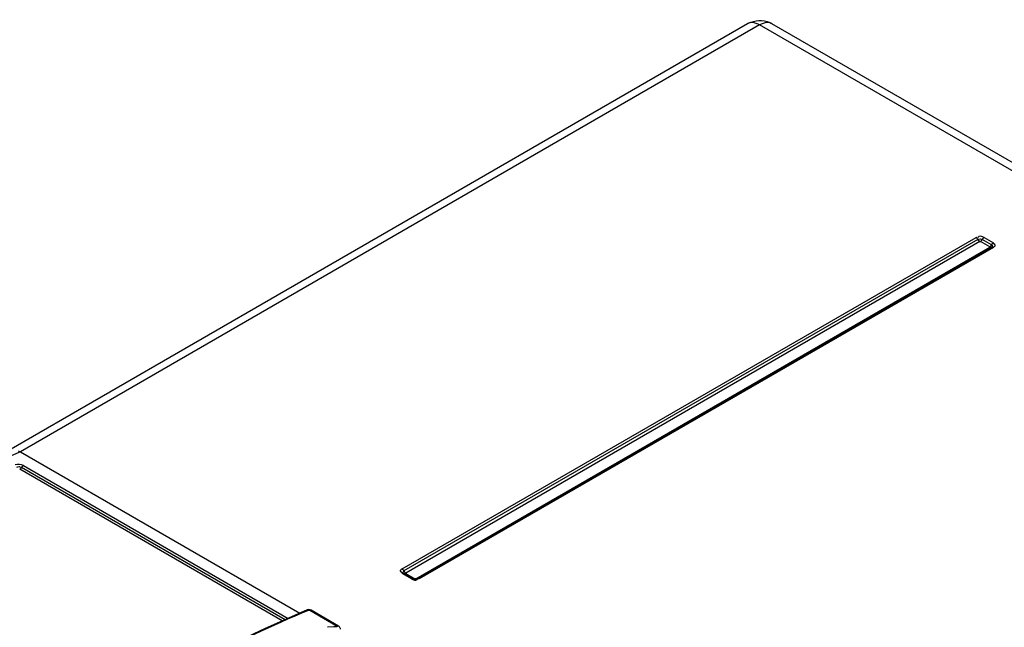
# Model space of a CAD drawing. Header units: inches. Extents: x 0 to 117, y 0 to 83.
# Tile 42 of 64: x 101.16 to 103.53, y 24.61 to 26.07. Entities that reach past the tile are written whole.
import ezdxf

# ---------------------------------------------------------------- set-up
doc = ezdxf.new("R2010")
doc.units = ezdxf.units.IN
doc.header["$LTSCALE"] = 6.431102
doc.header["$MEASUREMENT"] = 0
doc.layers.get('0').update_dxf_attribs({"linetype": 'CONTINUOUS'})

msp = doc.modelspace()

# ---------------------------------------------------------------- linework, layer by layer
at = {"color": 7, "linetype": 'CONTINUOUS'}
for p, q in [((102.9104, 26.058), (101.1354, 25.0332)), ((102.9399, 26.055), (101.1637, 25.0295)), ((109.2196, 22.4296), (102.9399, 26.055)), ((109.2493, 22.4324), (102.9694, 26.058)), ((102.0807, 24.7485), (103.4601, 25.5449)), ((103.4644, 25.5399), (102.085, 24.7435)), ((103.4688, 25.535), (102.0894, 24.7386)), ((103.4928, 25.5222), (103.4705, 25.535)), ((103.4971, 25.5271), (103.4749, 25.5399)), ((103.4792, 25.5449), (103.5015, 25.532)), ((103.5023, 25.5293), (103.501, 25.5294)), ((102.1134, 24.7247), (103.4928, 25.5211)), ((103.4975, 25.5213), (102.1181, 24.7249)), ((103.5015, 25.5209), (102.1221, 24.7245)), ((103.498, 25.5216), (103.4975, 25.5213)), ((101.1584, 25.0321), (101.1637, 25.0295)), ((101.1637, 25.0295), (101.8349, 24.642)), ((101.7929, 24.6234), (101.1618, 24.9878)), ((101.7998, 24.6265), (101.1664, 24.9922)), ((101.171, 24.9966), (101.8067, 24.6296)), ((102.1029, 24.7245), (102.0807, 24.7374)), ((102.0846, 24.7378), (102.0842, 24.7381)), ((102.1069, 24.7249), (102.0846, 24.7378)), ((102.0894, 24.7376), (102.1116, 24.7247)), ((102.1174, 24.7241), (102.1176, 24.7249)), ((102.1169, 24.7233), (102.1174, 24.7241)), ((101.8523, 24.6498), (101.8524, 24.6498)), ((101.8558, 24.6492), (101.8531, 24.6481)), ((101.8589, 24.6491), (101.9247, 24.6111)), ((101.9279, 24.6111), (101.8621, 24.6491)), ((101.9164, 24.6091), (101.9017, 24.6082)), ((101.9238, 24.6095), (101.9164, 24.6091)), ((101.9293, 24.6102), (101.9279, 24.6111))]:
    msp.add_line(p, q, dxfattribs=at)
for points in [[(103.4648, 25.5392), (103.4641, 25.5406), (103.4637, 25.5413), (103.4632, 25.5419), (103.4627, 25.5425), (103.4622, 25.5431), (103.4617, 25.5436), (103.4612, 25.5441), (103.4606, 25.5445), (103.4601, 25.5449)], [(103.4688, 25.535), (103.4682, 25.5354), (103.4677, 25.5358), (103.4671, 25.5362), (103.4666, 25.5367), (103.4661, 25.5373), (103.4657, 25.5379), (103.4652, 25.5386), (103.4648, 25.5392)], [(103.4688, 25.535), (103.4689, 25.5351), (103.4691, 25.5352), (103.4693, 25.5352), (103.4695, 25.5352), (103.4698, 25.5352), (103.47, 25.5352), (103.4702, 25.5352), (103.4703, 25.5351), (103.4705, 25.535)], [(103.4745, 25.5392), (103.4741, 25.5386), (103.4737, 25.5379), (103.4732, 25.5373), (103.4727, 25.5368), (103.4722, 25.5363), (103.4716, 25.5358), (103.4711, 25.5354), (103.4705, 25.535)], [(103.4792, 25.5449), (103.4787, 25.5445), (103.4781, 25.5441), (103.4776, 25.5436), (103.4771, 25.5431), (103.4766, 25.5425), (103.4761, 25.5419), (103.4756, 25.5413), (103.4752, 25.5406), (103.4745, 25.5392)], [(103.4968, 25.5264), (103.4975, 25.5278), (103.4979, 25.5284), (103.4984, 25.5291), (103.4988, 25.5297), (103.4993, 25.5302), (103.4998, 25.5308), (103.5004, 25.5312), (103.5009, 25.5316), (103.5015, 25.532)], [(103.4968, 25.5264), (103.4964, 25.5257), (103.4959, 25.5251), (103.4954, 25.5245), (103.4949, 25.5239), (103.4944, 25.5234), (103.4939, 25.5229), (103.4933, 25.5225), (103.4928, 25.5222)], [(103.4928, 25.5222), (103.4929, 25.522), (103.493, 25.5219), (103.4931, 25.5218), (103.4931, 25.5217), (103.4931, 25.5216), (103.4931, 25.5215), (103.493, 25.5214), (103.4929, 25.5212), (103.4928, 25.5211)], [(103.4967, 25.5207), (103.4964, 25.5206), (103.4959, 25.5205), (103.4955, 25.5204), (103.495, 25.5204), (103.4944, 25.5205), (103.4939, 25.5206), (103.4933, 25.5209), (103.4928, 25.5211)], [(103.5015, 25.5209), (103.5009, 25.5212), (103.5004, 25.5215), (103.4998, 25.5216), (103.4993, 25.5217), (103.4988, 25.5217), (103.4984, 25.5216), (103.4979, 25.5215), (103.4975, 25.5213)], [(101.1618, 24.9878), (101.1623, 24.9881), (101.1629, 24.9884), (101.1634, 24.9888), (101.164, 24.9893), (101.1645, 24.9898), (101.165, 24.9903), (101.1655, 24.9909), (101.1659, 24.9915)], [(101.1659, 24.9915), (101.1668, 24.9929), (101.1672, 24.9935), (101.1677, 24.9941), (101.1682, 24.9946), (101.1688, 24.9952), (101.1693, 24.9956), (101.1699, 24.996), (101.1704, 24.9963), (101.171, 24.9966)], [(102.0807, 24.7485), (102.0812, 24.7481), (102.0818, 24.7477), (102.0823, 24.7472), (102.0828, 24.7467), (102.0833, 24.7461), (102.0838, 24.7455), (102.0842, 24.7449), (102.0846, 24.7442)], [(102.0846, 24.7378), (102.0842, 24.738), (102.0838, 24.7381), (102.0833, 24.7382), (102.0828, 24.7382), (102.0823, 24.7381), (102.0818, 24.7379), (102.0812, 24.7377), (102.0807, 24.7374)], [(102.0846, 24.7442), (102.0854, 24.7428), (102.0858, 24.7422), (102.0862, 24.7415), (102.0867, 24.7409), (102.0872, 24.7404), (102.0877, 24.7399), (102.0883, 24.7394), (102.0888, 24.739), (102.0894, 24.7386)], [(102.0854, 24.7372), (102.0858, 24.737), (102.0862, 24.7369), (102.0867, 24.7369), (102.0872, 24.7369), (102.0877, 24.7369), (102.0883, 24.7371), (102.0888, 24.7373), (102.0894, 24.7376)], [(102.0894, 24.7376), (102.0892, 24.7377), (102.0891, 24.7378), (102.089, 24.7379), (102.089, 24.738), (102.089, 24.7382), (102.089, 24.7383), (102.0891, 24.7384), (102.0892, 24.7385), (102.0894, 24.7386)], [(102.1029, 24.7245), (102.1035, 24.7248), (102.104, 24.7251), (102.1046, 24.7252), (102.1051, 24.7253), (102.1056, 24.7253), (102.1061, 24.7252), (102.1065, 24.7251), (102.1069, 24.7249)], [(102.1095, 24.724), (102.11, 24.7241), (102.1105, 24.7242), (102.1111, 24.7245), (102.1116, 24.7247)], [(102.1134, 24.7247), (102.1132, 24.7247), (102.113, 24.7246), (102.1128, 24.7246), (102.1126, 24.7245), (102.1124, 24.7245), (102.1122, 24.7246), (102.112, 24.7246), (102.1118, 24.7247), (102.1116, 24.7247)], [(102.1134, 24.7247), (102.1139, 24.7245), (102.1145, 24.7242), (102.115, 24.7241), (102.1155, 24.724)], [(102.1181, 24.7249), (102.1185, 24.7251), (102.1189, 24.7252)], [(102.1189, 24.7252), (102.1194, 24.7253), (102.1199, 24.7253)], [(102.1199, 24.7253), (102.1204, 24.7252), (102.121, 24.7251), (102.1215, 24.7248), (102.1221, 24.7245)], [(101.8523, 24.6498), (101.7516, 24.6051), (101.6365, 24.5505), (101.5211, 24.4918), (101.4057, 24.4291)], [(101.8621, 24.6491), (101.8612, 24.6496), (101.8595, 24.6502), (101.858, 24.6505), (101.8564, 24.6506), (101.8547, 24.6504), (101.853, 24.65), (101.8524, 24.6498)], [(101.8558, 24.6492), (101.8562, 24.6494), (101.8566, 24.6494), (101.857, 24.6495), (101.8573, 24.6495), (101.8577, 24.6495), (101.858, 24.6494), (101.8583, 24.6493), (101.8586, 24.6492), (101.8589, 24.6491)], [(101.9247, 24.6111), (101.9249, 24.6109), (101.9251, 24.6107), (101.9252, 24.6105), (101.9252, 24.6102), (101.9251, 24.61), (101.9249, 24.6098), (101.9246, 24.6097), (101.9242, 24.6096), (101.9238, 24.6095)], [(101.9324, 24.6039), (101.9323, 24.6049), (101.9319, 24.6064), (101.9312, 24.6078), (101.9304, 24.6091), (101.9293, 24.6102)]]:
    msp.add_lwpolyline(points, dxfattribs=at)
for centre, radius, start, end in [((102.94, 26.0065), 0.0593, 117.4042, 120.0486), ((102.9401, 26.0071), 0.0587, 60.016, 66.2549), ((102.9281, 20.9261), 4.4667, 113.2664, 113.5754)]:
    msp.add_arc(centre, radius, start, end, dxfattribs=at)
for points, knots in [([(102.9399, 26.055), (102.9373, 26.0565), (102.9283, 26.061), (102.9165, 26.0615), (102.9104, 26.058)], [0, 0, 0, 0, 0.295083, 1, 1, 1, 1]), ([(102.9694, 26.058), (102.9632, 26.0615), (102.9515, 26.061), (102.9425, 26.0565), (102.9399, 26.055)], [0, 0, 0, 0, 0.70485, 1, 1, 1, 1]), ([(103.5015, 25.5209), (103.5033, 25.522), (103.5083, 25.5248), (103.5041, 25.529), (103.5023, 25.5293)], [0, 0, 0, 0, 0.550712, 1, 1, 1, 1]), ([(103.4971, 25.5271), (103.498, 25.5265), (103.4995, 25.5246), (103.4987, 25.5224), (103.498, 25.5217)], [0, 0, 0, 0, 0.512068, 1, 1, 1, 1]), ([(102.0807, 24.7485), (102.0787, 24.7473), (102.0731, 24.7437), (102.0791, 24.7401), (102.0812, 24.74)], [0, 0, 0, 0, 0.516403, 1, 1, 1, 1]), ([(102.0842, 24.7381), (102.0835, 24.7388), (102.0826, 24.7411), (102.0841, 24.743), (102.085, 24.7435)], [0, 0, 0, 0, 0.487934, 1, 1, 1, 1]), ([(102.1099, 24.7239), (102.1096, 24.7239), (102.109, 24.7239), (102.1088, 24.7245), (102.1089, 24.7247)], [0, 0, 0, 0, 0.638905, 1, 1, 1, 1]), ([(101.8531, 24.6481), (101.7683, 24.6117), (101.4168, 24.4473), (101.0859, 24.2404), (100.8469, 24.0667)], [0, 0, 0, 0, 0.238078, 1, 1, 1, 1]), ([(101.8524, 24.6497), (101.853, 24.6499), (101.8543, 24.6501), (101.8556, 24.6496), (101.8562, 24.6493)], [0, 0, 0, 0, 0.481221, 1, 1, 1, 1]), ([(101.862, 24.6489), (101.8616, 24.6492), (101.8605, 24.6495), (101.8594, 24.6493), (101.8589, 24.6491)], [0, 0, 0, 0, 0.479542, 1, 1, 1, 1]), ([(101.9278, 24.6109), (101.9273, 24.6112), (101.9263, 24.6115), (101.9252, 24.6113), (101.9247, 24.6111)], [0, 0, 0, 0, 0.479541, 1, 1, 1, 1])]:
    msp.add_open_spline(points, degree=3, knots=knots, dxfattribs=at)
for points in [[(102.9127, 26.0592), (102.9278, 26.0671), (102.9481, 26.0677), (102.9637, 26.0609)], [(103.4644, 25.5399), (103.4674, 25.5417), (103.4719, 25.5417), (103.4749, 25.5399)], [(103.4792, 25.5449), (103.475, 25.5473), (103.4655, 25.5493), (103.4645, 25.5445)], [(101.171, 24.9966), (101.1651, 24.9998), (101.1572, 25.0005), (101.151, 24.9981)], [(101.1551, 24.993), (101.1577, 24.9942), (101.1631, 24.9951), (101.1638, 24.9922)], [(102.1029, 24.7245), (102.107, 24.7222), (102.1139, 24.7197), (102.1169, 24.7233)], [(102.1181, 24.7249), (102.1157, 24.7236), (102.1126, 24.7235), (102.1099, 24.7239)]]:
    msp.add_open_spline(points, degree=3, dxfattribs=at)

doc.saveas('drawing.dxf')
